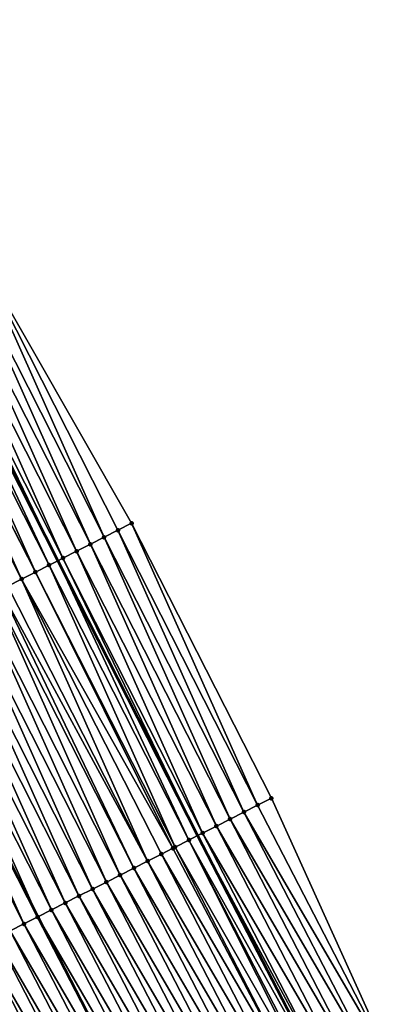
# Model space of a CAD drawing. Header units: feet. Extents: x 2007189 to 2022806, y 818621 to 837694.
# Tile 193 of 256: x 2012031 to 2012056, y 825618 to 825682. Entities that reach past the tile are written whole.
import ezdxf

# ---------------------------------------------------------------- set-up
doc = ezdxf.new("R2010")
doc.units = ezdxf.units.FT
doc.header["$MEASUREMENT"] = 0
for name, color, linetype, lineweight in [('EP_Travel Lane', 172, 'Continuous', 53), ('Road Shots', 141, 'Continuous', 100), ('Road X-Section', 40, 'Continuous', 13), ('STRIPING', 60, 'Continuous', 53)]:
    doc.layers.add(name, color=color, linetype=linetype, lineweight=lineweight)
doc.layers.add('I-77-MM17-21_SB-Surface-Border', color=7, linetype='Continuous')
doc.layers.add('I-77-MM17-21_SB-Surface-TIN', color=7, linetype='Continuous')

msp = doc.modelspace()

# ---------------------------------------------------------------- linework, layer by layer
at = {"layer": 'EP_Travel Lane'}
msp.add_polyline3d([(2011929.486898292, 825862.218592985, 323.5815490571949), (2011937.876224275, 825844.0646809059, 323.8154578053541), (2011946.229505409, 825826.0528240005, 324.0599262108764), (2011954.807615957, 825807.9870351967, 324.2685545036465), (2011963.385772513, 825789.9211494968, 324.4660936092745), (2011971.963904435, 825771.8553156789, 324.6695773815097), (2011980.479652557, 825753.9999227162, 324.8246843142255), (2011989.319257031, 825736.0598570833, 324.9524253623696), (2011998.158746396, 825718.120025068, 325.1277426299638), (2012006.998310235, 825700.1800419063, 325.2723106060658), (2012015.798324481, 825682.3932495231, 325.3458131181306), (2012024.861168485, 825664.564596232, 325.4129303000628), (2012033.924002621, 825646.7359623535, 325.4898073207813), (2012042.986842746, 825628.9073166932, 325.560769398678), (2012052.026263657, 825611.4143814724, 325.6315330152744)], dxfattribs=at)
at = {"layer": 'I-77-MM17-21_SB-Surface-Border', "color": 3, "linetype": 'Continuous', "lineweight": -3}
msp.add_polyline3d([(2011933.358316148, 825864.0053174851, 323.3954816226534), (2011940.839609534, 825845.4325050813, 323.6866876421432), (2011950.084206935, 825827.8811939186, 323.8782578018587), (2011959.565856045, 825810.2439118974, 324.0385518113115), (2011968.144012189, 825792.1780268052, 324.2361654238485), (2011977.625680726, 825774.5407038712, 324.3917883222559), (2011986.106116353, 825756.7787573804, 324.5421982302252), (2011994.966837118, 825738.8490909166, 324.6639773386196), (2012002.930843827, 825720.4768138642, 324.8740961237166), (2012011.791518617, 825702.5472404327, 325.014880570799), (2012020.580375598, 825684.8234791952, 325.0916481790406), (2012028.751719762, 825666.5418047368, 325.2212239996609), (2012038.706018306, 825649.1662614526, 325.2708349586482), (2012047.768865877, 825631.3376010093, 325.3343355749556), (2012055.87138228, 825613.4792854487, 325.4604665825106)], dxfattribs=at)
at = {"layer": 'I-77-MM17-21_SB-Surface-TIN', "color": 128, "linetype": 'Continuous', "lineweight": -3}
for points in [[(2012036.923050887, 825648.2601559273, 325.3636936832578), (2012028.751719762, 825666.5418047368, 325.2212239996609), (2012027.860234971, 825666.0887540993, 325.2687276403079)], [(2012036.923050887, 825648.2601559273, 325.3636936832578), (2012037.814536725, 825648.7132045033, 325.3151443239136), (2012028.751719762, 825666.5418047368, 325.2212239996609)], [(2012037.814536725, 825648.7132045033, 325.3151443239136), (2012038.706018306, 825649.1662614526, 325.2708349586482), (2012028.751719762, 825666.5418047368, 325.2212239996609)], [(2012036.031566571, 825647.8071043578, 325.4107273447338), (2012027.860234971, 825666.0887540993, 325.2687276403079), (2012026.968747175, 825665.6357093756, 325.3192259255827)], [(2012036.031566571, 825647.8071043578, 325.4107273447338), (2012036.923050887, 825648.2601559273, 325.3636936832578), (2012027.860234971, 825666.0887540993, 325.2687276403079)], [(2012034.248621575, 825646.9009547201, 325.4812484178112), (2012026.077273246, 825665.1826373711, 325.3559097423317), (2012025.185789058, 825664.7295855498, 325.4028138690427)], [(2012035.140090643, 825647.3540362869, 325.449404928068), (2012026.968747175, 825665.6357093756, 325.3192259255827), (2012026.077273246, 825665.1826373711, 325.3559097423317)], [(2012034.248621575, 825646.9009547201, 325.4812484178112), (2012035.140090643, 825647.3540362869, 325.449404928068), (2012026.077273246, 825665.1826373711, 325.3559097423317)], [(2012035.140090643, 825647.3540362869, 325.449404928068), (2012036.031566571, 825647.8071043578, 325.4107273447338), (2012026.968747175, 825665.6357093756, 325.3192259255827)], [(2012033.357160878, 825646.4478566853, 325.5047526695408), (2012024.861168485, 825664.564596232, 325.4129303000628), (2012024.294324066, 825664.2764959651, 325.4305953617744)], [(2012025.185789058, 825664.7295855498, 325.4028138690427), (2012024.861168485, 825664.564596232, 325.4129303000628), (2012033.924002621, 825646.7359623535, 325.4898073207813)], [(2012033.357160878, 825646.4478566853, 325.5047526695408), (2012033.924002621, 825646.7359623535, 325.4898073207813), (2012024.861168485, 825664.564596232, 325.4129303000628)], [(2012034.248621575, 825646.9009547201, 325.4812484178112), (2012025.185789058, 825664.7295855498, 325.4028138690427), (2012033.924002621, 825646.7359623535, 325.4898073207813)], [(2012032.465692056, 825645.994774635, 325.5363513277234), (2012024.294324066, 825664.2764959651, 325.4305953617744), (2012023.402853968, 825663.8234164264, 325.4634639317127)], [(2012032.465692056, 825645.994774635, 325.5363513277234), (2012033.357160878, 825646.4478566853, 325.5047526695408), (2012024.294324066, 825664.2764959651, 325.4305953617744)], [(2012031.574229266, 825645.5416807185, 325.5619411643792), (2012023.355491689, 825663.7993440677, 325.4648001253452), (2012022.511394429, 825663.3703161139, 325.4858130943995)], [(2012030.682767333, 825645.0885851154, 325.5866769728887), (2012031.574229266, 825645.5416807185, 325.5619411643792), (2012022.511394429, 825663.3703161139, 325.4858130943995)], [(2012032.465692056, 825645.994774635, 325.5363513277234), (2012023.402853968, 825663.8234164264, 325.4634639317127), (2012023.355491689, 825663.7993440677, 325.4648001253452)], [(2012031.574229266, 825645.5416807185, 325.5619411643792), (2012032.465692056, 825645.994774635, 325.5363513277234), (2012023.355491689, 825663.7993440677, 325.4648001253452)], [(2012045.98590201, 825630.4314884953, 325.4236515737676), (2012037.814536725, 825648.7132045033, 325.3151443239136), (2012036.923050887, 825648.2601559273, 325.3636936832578)], [(2012046.877384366, 825630.8845439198, 325.3785720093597), (2012038.706018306, 825649.1662614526, 325.2708349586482), (2012037.814536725, 825648.7132045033, 325.3151443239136)], [(2012045.98590201, 825630.4314884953, 325.4236515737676), (2012046.877384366, 825630.8845439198, 325.3785720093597), (2012037.814536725, 825648.7132045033, 325.3151443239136)], [(2012046.877384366, 825630.8845439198, 325.3785720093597), (2012047.768865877, 825631.3376010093, 325.3343355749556), (2012038.706018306, 825649.1662614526, 325.2708349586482)], [(2012045.094421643, 825629.978429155, 325.4667483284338), (2012036.923050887, 825648.2601559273, 325.3636936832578), (2012036.031566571, 825647.8071043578, 325.4107273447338)], [(2012045.094421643, 825629.978429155, 325.4667483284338), (2012045.98590201, 825630.4314884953, 325.4236515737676), (2012036.923050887, 825648.2601559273, 325.3636936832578)], [(2012043.31146207, 825629.0723081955, 325.5517877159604), (2012035.140090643, 825647.3540362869, 325.449404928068), (2012034.248621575, 825646.9009547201, 325.4812484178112)], [(2012044.202938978, 825629.5253743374, 325.5121352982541), (2012036.031566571, 825647.8071043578, 325.4107273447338), (2012035.140090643, 825647.3540362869, 325.449404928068)], [(2012043.31146207, 825629.0723081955, 325.5517877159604), (2012044.202938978, 825629.5253743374, 325.5121352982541), (2012035.140090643, 825647.3540362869, 325.449404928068)], [(2012044.202938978, 825629.5253743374, 325.5121352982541), (2012045.094421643, 825629.978429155, 325.4667483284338), (2012036.031566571, 825647.8071043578, 325.4107273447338)], [(2012042.420000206, 825628.619212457, 325.5764529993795), (2012033.924002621, 825646.7359623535, 325.4898073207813), (2012033.357160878, 825646.4478566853, 325.5047526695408)], [(2012034.248621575, 825646.9009547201, 325.4812484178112), (2012033.924002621, 825646.7359623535, 325.4898073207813), (2012042.986842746, 825628.9073166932, 325.560769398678)], [(2012042.420000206, 825628.619212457, 325.5764529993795), (2012042.986842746, 825628.9073166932, 325.560769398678), (2012033.924002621, 825646.7359623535, 325.4898073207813)], [(2012043.31146207, 825629.0723081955, 325.5517877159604), (2012034.248621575, 825646.9009547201, 325.4812484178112), (2012042.986842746, 825628.9073166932, 325.560769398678)], [(2012041.528538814, 825628.16611579, 325.6006481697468), (2012033.357160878, 825646.4478566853, 325.5047526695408), (2012032.465692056, 825645.994774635, 325.5363513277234)], [(2012041.528538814, 825628.16611579, 325.6006481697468), (2012042.420000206, 825628.619212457, 325.5764529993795), (2012033.357160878, 825646.4478566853, 325.5047526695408)], [(2012039.745627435, 825627.2599000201, 325.6376772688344), (2012031.574229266, 825645.5416807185, 325.5619411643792), (2012030.682767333, 825645.0885851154, 325.5866769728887)], [(2012041.380306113, 825628.0907733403, 325.6041557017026), (2012032.465692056, 825645.994774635, 325.5363513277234), (2012031.574229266, 825645.5416807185, 325.5619411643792)], [(2012039.745627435, 825627.2599000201, 325.6376772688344), (2012040.637082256, 825627.713009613, 325.6200276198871), (2012031.574229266, 825645.5416807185, 325.5619411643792)], [(2012040.637082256, 825627.713009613, 325.6200276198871), (2012041.380306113, 825628.0907733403, 325.6041557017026), (2012031.574229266, 825645.5416807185, 325.5619411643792)], [(2012041.380306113, 825628.0907733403, 325.6041557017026), (2012041.528538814, 825628.16611579, 325.6006481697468), (2012032.465692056, 825645.994774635, 325.5363513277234)], [(2012038.854171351, 825626.8067929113, 325.6565849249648), (2012030.192429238, 825644.8393636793, 325.5996559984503), (2012029.791307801, 825644.63548479, 325.6090214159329)], [(2012039.745627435, 825627.2599000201, 325.6376772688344), (2012030.682767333, 825645.0885851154, 325.5866769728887), (2012030.192429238, 825644.8393636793, 325.5996559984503)], [(2012038.854171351, 825626.8067929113, 325.6565849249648), (2012039.745627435, 825627.2599000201, 325.6376772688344), (2012030.192429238, 825644.8393636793, 325.5996559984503)], [(2012037.071252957, 825625.9005909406, 325.7006016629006), (2012028.899848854, 825644.1823833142, 325.6307833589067), (2012028.008389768, 825643.7292821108, 325.6526831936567)], [(2012037.962710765, 825626.3536946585, 325.6799770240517), (2012029.791307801, 825644.63548479, 325.6090214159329), (2012028.899848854, 825644.1823833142, 325.6307833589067)], [(2012037.071252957, 825625.9005909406, 325.7006016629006), (2012037.962710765, 825626.3536946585, 325.6799770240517), (2012028.899848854, 825644.1823833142, 325.6307833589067)], [(2012037.962710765, 825626.3536946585, 325.6799770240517), (2012038.854171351, 825626.8067929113, 325.6565849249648), (2012029.791307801, 825644.63548479, 325.6090214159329)], [(2012036.179798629, 825625.4474803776, 325.7177601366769), (2012028.008389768, 825643.7292821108, 325.6526831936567), (2012027.116931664, 825643.2761789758, 325.6736048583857)], [(2012036.179798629, 825625.4474803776, 325.7177601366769), (2012037.071252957, 825625.9005909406, 325.7006016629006), (2012028.008389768, 825643.7292821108, 325.6526831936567)], [(2012034.396886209, 825624.5412666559, 325.7558263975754), (2012026.225474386, 825642.8230742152, 325.6937034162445), (2012025.334016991, 825642.3699696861, 325.7139192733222)], [(2012035.28834445, 825624.9943695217, 325.7347703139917), (2012027.116931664, 825643.2761789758, 325.6736048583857), (2012026.225474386, 825642.8230742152, 325.6937034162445)], [(2012034.396886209, 825624.5412666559, 325.7558263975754), (2012035.28834445, 825624.9943695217, 325.7347703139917), (2012026.225474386, 825642.8230742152, 325.6937034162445)], [(2012035.28834445, 825624.9943695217, 325.7347703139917), (2012036.179798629, 825625.4474803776, 325.7177601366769), (2012027.116931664, 825643.2761789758, 325.6736048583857)], [(2012033.505428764, 825624.0881622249, 325.776089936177), (2012025.334016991, 825642.3699696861, 325.7139192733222), (2012024.442556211, 825641.9168718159, 325.7375069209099)], [(2012033.505428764, 825624.0881622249, 325.776089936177), (2012034.396886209, 825624.5412666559, 325.7558263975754), (2012025.334016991, 825642.3699696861, 325.7139192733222)], [(2012024.442556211, 825641.9168718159, 325.7375069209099), (2012023.551096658, 825641.4637687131, 325.7587380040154), (2012032.613974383, 825623.6350490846, 325.7922222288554)], [(2012033.505428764, 825624.0881622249, 325.776089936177), (2012024.442556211, 825641.9168718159, 325.7375069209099), (2012032.613974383, 825623.6350490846, 325.7922222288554)], [(2012031.722524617, 825623.1819322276, 325.8059145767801), (2012023.551096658, 825641.4637687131, 325.7587380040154), (2012022.659644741, 825641.0106562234, 325.7746296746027)], [(2012030.831074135, 825622.7288140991, 325.819241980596), (2012031.722524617, 825623.1819322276, 325.8059145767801), (2012022.659644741, 825641.0106562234, 325.7746296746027)], [(2012031.722524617, 825623.1819322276, 325.8059145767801), (2012032.613974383, 825623.6350490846, 325.7922222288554), (2012023.551096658, 825641.4637687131, 325.7587380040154)], [(2012055.87138228, 825613.4792854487, 325.4604665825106), (2012047.768865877, 825631.3376010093, 325.3343355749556), (2012046.877384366, 825630.8845439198, 325.3785720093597)], [(2012055.87138228, 825613.4792854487, 325.4604665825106), (2012046.877384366, 825630.8845439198, 325.3785720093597), (2012045.98590201, 825630.4314884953, 325.4236515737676)], [(2012054.990373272, 825613.0061859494, 325.5081469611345), (2012045.98590201, 825630.4314884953, 325.4236515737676), (2012045.094421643, 825629.978429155, 325.4667483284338)], [(2012054.990373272, 825613.0061859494, 325.5081469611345), (2012055.87138228, 825613.4792854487, 325.4604665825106), (2012045.98590201, 825630.4314884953, 325.4236515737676)], [(2012053.228362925, 825612.0599726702, 325.5955363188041), (2012044.202938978, 825629.5253743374, 325.5121352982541), (2012043.31146207, 825629.0723081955, 325.5517877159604)], [(2012054.109367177, 825612.5330810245, 325.5527988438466), (2012045.094421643, 825629.978429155, 325.4667483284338), (2012044.202938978, 825629.5253743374, 325.5121352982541)], [(2012053.228362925, 825612.0599726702, 325.5955363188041), (2012054.109367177, 825612.5330810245, 325.5527988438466), (2012044.202938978, 825629.5253743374, 325.5121352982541)], [(2012054.109367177, 825612.5330810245, 325.5527988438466), (2012054.990373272, 825613.0061859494, 325.5081469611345), (2012045.094421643, 825629.978429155, 325.4667483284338)], [(2012042.420000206, 825628.619212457, 325.5764529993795), (2012052.026263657, 825611.4143814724, 325.6315330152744), (2012042.986842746, 825628.9073166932, 325.560769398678)], [(2012052.347372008, 825611.5868394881, 325.6244146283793), (2012043.31146207, 825629.0723081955, 325.5517877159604), (2012042.986842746, 825628.9073166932, 325.560769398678)], [(2012052.347372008, 825611.5868394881, 325.6244146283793), (2012042.986842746, 825628.9073166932, 325.560769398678), (2012052.026263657, 825611.4143814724, 325.6315330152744)], [(2012052.347372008, 825611.5868394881, 325.6244146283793), (2012053.228362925, 825612.0599726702, 325.5955363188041), (2012043.31146207, 825629.0723081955, 325.5517877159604)], [(2012050.585410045, 825610.6405361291, 325.6615206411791), (2012041.528538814, 825628.16611579, 325.6006481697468), (2012041.380306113, 825628.0907733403, 325.6041557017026)], [(2012051.277136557, 825611.0120463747, 325.6478876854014), (2012042.420000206, 825628.619212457, 325.5764529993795), (2012041.528538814, 825628.16611579, 325.6006481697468)], [(2012050.585410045, 825610.6405361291, 325.6615206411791), (2012051.277136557, 825611.0120463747, 325.6478876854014), (2012041.528538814, 825628.16611579, 325.6006481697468)], [(2012051.466390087, 825611.1136895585, 325.6439443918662), (2012052.026263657, 825611.4143814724, 325.6315330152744), (2012042.420000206, 825628.619212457, 325.5764529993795)], [(2012051.277136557, 825611.0120463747, 325.6478876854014), (2012051.466390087, 825611.1136895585, 325.6439443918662), (2012042.420000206, 825628.619212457, 325.5764529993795)], [(2012049.704432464, 825610.1673781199, 325.6765403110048), (2012040.637082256, 825627.713009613, 325.6200276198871), (2012039.745627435, 825627.2599000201, 325.6376772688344)], [(2012050.585410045, 825610.6405361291, 325.6615206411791), (2012041.380306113, 825628.0907733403, 325.6041557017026), (2012040.637082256, 825627.713009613, 325.6200276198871)], [(2012049.704432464, 825610.1673781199, 325.6765403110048), (2012050.585410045, 825610.6405361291, 325.6615206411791), (2012040.637082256, 825627.713009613, 325.6200276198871)], [(2012048.823456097, 825609.694217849, 325.690297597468), (2012039.745627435, 825627.2599000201, 325.6376772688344), (2012038.854171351, 825626.8067929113, 325.6565849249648)], [(2012048.823456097, 825609.694217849, 325.690297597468), (2012049.704432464, 825610.1673781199, 325.6765403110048), (2012039.745627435, 825627.2599000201, 325.6376772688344)], [(2012047.061501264, 825608.7479012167, 325.7199942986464), (2012037.962710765, 825626.3536946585, 325.6799770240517), (2012037.071252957, 825625.9005909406, 325.7006016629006)], [(2012047.942479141, 825609.2210586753, 325.7046672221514), (2012038.854171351, 825626.8067929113, 325.6565849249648), (2012037.962710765, 825626.3536946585, 325.6799770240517)], [(2012047.061501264, 825608.7479012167, 325.7199942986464), (2012047.942479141, 825609.2210586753, 325.7046672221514), (2012037.962710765, 825626.3536946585, 325.6799770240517)], [(2012047.942479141, 825609.2210586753, 325.7046672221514), (2012048.823456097, 825609.694217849, 325.690297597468), (2012038.854171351, 825626.8067929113, 325.6565849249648)], [(2012046.180523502, 825608.274743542, 325.7352006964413), (2012037.071252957, 825625.9005909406, 325.7006016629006), (2012036.179798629, 825625.4474803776, 325.7177601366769)], [(2012046.180523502, 825608.274743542, 325.7352006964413), (2012047.061501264, 825608.7479012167, 325.7199942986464), (2012037.071252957, 825625.9005909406, 325.7006016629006)], [(2012044.418564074, 825607.3284354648, 325.7696729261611), (2012035.28834445, 825624.9943695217, 325.7347703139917), (2012034.396886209, 825624.5412666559, 325.7558263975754)], [(2012045.299544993, 825607.8015872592, 325.7511840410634), (2012036.179798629, 825625.4474803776, 325.7177601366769), (2012035.28834445, 825624.9943695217, 325.7347703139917)], [(2012044.418564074, 825607.3284354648, 325.7696729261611), (2012045.299544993, 825607.8015872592, 325.7511840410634), (2012035.28834445, 825624.9943695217, 325.7347703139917)], [(2012045.299544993, 825607.8015872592, 325.7511840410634), (2012046.180523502, 825608.274743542, 325.7352006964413), (2012036.179798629, 825625.4474803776, 325.7177601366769)], [(2012043.537581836, 825606.8552861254, 325.7895321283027), (2012034.396886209, 825624.5412666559, 325.7558263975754), (2012033.505428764, 825624.0881622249, 325.776089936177)], [(2012043.537581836, 825606.8552861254, 325.7895321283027), (2012044.418564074, 825607.3284354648, 325.7696729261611), (2012034.396886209, 825624.5412666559, 325.7558263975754)], [(2012042.656600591, 825606.3821349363, 325.8083588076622), (2012033.505428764, 825624.0881622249, 325.776089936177), (2012032.613974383, 825623.6350490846, 325.7922222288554)], [(2012042.656600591, 825606.3821349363, 325.8083588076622), (2012043.537581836, 825606.8552861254, 325.7895321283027), (2012033.505428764, 825624.0881622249, 325.776089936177)], [(2012040.894644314, 825605.4358209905, 325.8395552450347), (2012031.722524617, 825623.1819322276, 325.8059145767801), (2012030.831074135, 825622.7288140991, 325.819241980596)], [(2012031.722524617, 825623.1819322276, 325.8059145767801), (2012041.775620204, 825605.9089794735, 325.8251345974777), (2012032.613974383, 825623.6350490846, 325.7922222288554)], [(2012040.894644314, 825605.4358209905, 325.8395552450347), (2012041.775620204, 825605.9089794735, 325.8251345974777), (2012031.722524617, 825623.1819322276, 325.8059145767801)], [(2012042.656600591, 825606.3821349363, 325.8083588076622), (2012032.613974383, 825623.6350490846, 325.7922222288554), (2012041.775620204, 825605.9089794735, 325.8251345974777)], [(2012040.013667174, 825604.962662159, 325.8541159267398), (2012030.831074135, 825622.7288140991, 325.819241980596), (2012029.939618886, 825622.275705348, 325.8373179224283)], [(2012040.013667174, 825604.962662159, 325.8541159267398), (2012040.894644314, 825605.4358209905, 325.8395552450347), (2012030.831074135, 825622.7288140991, 325.819241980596)], [(2012038.251708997, 825604.0163517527, 325.8872880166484), (2012029.048161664, 825621.8226004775, 325.8573590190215), (2012028.156703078, 825621.36949829, 325.8787586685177)], [(2012039.132688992, 825604.4895052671, 325.8697592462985), (2012029.939618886, 825622.275705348, 325.8373179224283), (2012029.048161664, 825621.8226004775, 325.8573590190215)], [(2012038.251708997, 825604.0163517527, 325.8872880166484), (2012039.132688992, 825604.4895052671, 325.8697592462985), (2012029.048161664, 825621.8226004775, 325.8573590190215)], [(2012039.132688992, 825604.4895052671, 325.8697592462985), (2012040.013667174, 825604.962662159, 325.8541159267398), (2012029.939618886, 825622.275705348, 325.8373179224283)], [(2012037.37072728, 825603.5432014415, 325.9066048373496), (2012028.156703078, 825621.36949829, 325.8787586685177), (2012027.265244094, 825620.916396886, 325.900555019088)], [(2012037.37072728, 825603.5432014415, 325.9066048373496), (2012038.251708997, 825604.0163517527, 325.8872880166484), (2012028.156703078, 825621.36949829, 325.8787586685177)], [(2012036.489745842, 825603.070050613, 325.9256328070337), (2012027.265244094, 825620.916396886, 325.900555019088), (2012026.37378624, 825620.4632932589, 325.921225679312)], [(2012036.489745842, 825603.070050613, 325.9256328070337), (2012037.37072728, 825603.5432014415, 325.9066048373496), (2012027.265244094, 825620.916396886, 325.900555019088)], [(2012034.727788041, 825602.1237395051, 325.9584132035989), (2012025.482329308, 825620.0101878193, 325.940978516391), (2012024.59087126, 825619.5570845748, 325.9618429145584)], [(2012035.608767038, 825602.5968948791, 325.9419225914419), (2012026.37378624, 825620.4632932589, 325.921225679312), (2012025.482329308, 825620.0101878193, 325.940978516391)], [(2012034.727788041, 825602.1237395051, 325.9584132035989), (2012035.608767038, 825602.5968948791, 325.9419225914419), (2012025.482329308, 825620.0101878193, 325.940978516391)], [(2012035.608767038, 825602.5968948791, 325.9419225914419), (2012036.489745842, 825603.070050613, 325.9256328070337), (2012026.37378624, 825620.4632932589, 325.921225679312)], [(2012033.846805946, 825601.6505899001, 325.9781243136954), (2012024.59087126, 825619.5570845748, 325.9618429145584), (2012023.699413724, 825619.1039803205, 325.9821959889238)], [(2012033.846805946, 825601.6505899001, 325.9781243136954), (2012034.727788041, 825602.1237395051, 325.9584132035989), (2012024.59087126, 825619.5570845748, 325.9618429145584)], [(2012032.084846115, 825600.7042825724, 326.0130148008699), (2012022.807958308, 825618.6508718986, 326.0004386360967), (2012021.994306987, 825618.2373100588, 326.0172352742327)], [(2012032.965824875, 825601.1774383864, 325.9967697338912), (2012023.699413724, 825619.1039803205, 325.9821959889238), (2012022.807958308, 825618.6508718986, 326.0004386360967)], [(2012032.084846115, 825600.7042825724, 326.0130148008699), (2012032.965824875, 825601.1774383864, 325.9967697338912), (2012022.807958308, 825618.6508718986, 326.0004386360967)], [(2012032.965824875, 825601.1774383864, 325.9967697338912), (2012033.846805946, 825601.6505899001, 325.9781243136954), (2012023.699413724, 825619.1039803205, 325.9821959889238)], [(2012032.084846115, 825600.7042825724, 326.0130148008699), (2012021.994306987, 825618.2373100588, 326.0172352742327), (2012031.320421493, 825600.2937254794, 326.0270493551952)]]:
    msp.add_3dface(points, dxfattribs=at)
at = {"layer": 'Road Shots', "lineweight": 100}
for p in [(2012037.814536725, 825648.7132045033, 325.3151443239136), (2012038.706018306, 825649.1662614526, 325.2708349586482), (2012036.923050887, 825648.2601559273, 325.3636936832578), (2012035.140090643, 825647.3540362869, 325.449404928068), (2012036.031566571, 825647.8071043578, 325.4107273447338), (2012034.248621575, 825646.9009547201, 325.4812484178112), (2012033.357160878, 825646.4478566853, 325.5047526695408), (2012031.574229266, 825645.5416807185, 325.5619411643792), (2012032.465692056, 825645.994774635, 325.5363513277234), (2012047.768865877, 825631.3376010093, 325.3343355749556), (2012046.877384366, 825630.8845439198, 325.3785720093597), (2012045.98590201, 825630.4314884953, 325.4236515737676), (2012044.202938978, 825629.5253743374, 325.5121352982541), (2012045.094421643, 825629.978429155, 325.4667483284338), (2012043.31146207, 825629.0723081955, 325.5517877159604), (2012041.528538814, 825628.16611579, 325.6006481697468), (2012042.420000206, 825628.619212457, 325.5764529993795), (2012040.637082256, 825627.713009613, 325.6200276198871), (2012041.380306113, 825628.0907733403, 325.6041557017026), (2012039.745627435, 825627.2599000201, 325.6376772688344), (2012037.962710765, 825626.3536946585, 325.6799770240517), (2012038.854171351, 825626.8067929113, 325.6565849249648), (2012037.071252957, 825625.9005909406, 325.7006016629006), (2012035.28834445, 825624.9943695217, 325.7347703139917), (2012036.179798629, 825625.4474803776, 325.7177601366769), (2012034.396886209, 825624.5412666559, 325.7558263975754), (2012033.505428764, 825624.0881622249, 325.776089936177), (2012031.722524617, 825623.1819322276, 325.8059145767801), (2012032.613975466, 825623.6350496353, 325.7922222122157)]:
    msp.add_point(p, dxfattribs=at)
at = {"layer": 'Road X-Section', "extrusion": (0.4531433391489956, -0.8914349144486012, 0.002215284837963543), "elevation": 175730.1644188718, "flags": 128}
msp.add_lwpolyline([(2167744.291026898, -64.0216909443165), (2167743.291026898, -63.97738147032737), (2167742.291026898, -63.92883199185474), (2167741.291026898, -63.88179821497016), (2167740.291026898, -63.84312053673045), (2167739.291026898, -63.81127696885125), (2167738.291026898, -63.78777265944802), (2167737.291026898, -63.75617392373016), (2167736.291026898, -63.73058402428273), (2167735.291026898, -63.70584815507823), (2167734.740988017, -63.6928690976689), (2167734.291026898, -63.68350365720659), (2167733.291026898, -63.66174166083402), (2167732.291026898, -63.63984177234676), (2167731.291026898, -63.61892005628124), (2167730.291026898, -63.59882144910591), (2167729.291026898, -63.57860554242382), (2167728.291026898, -63.55501783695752), (2167727.291026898, -63.53378672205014), (2167726.291026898, -63.51789499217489), (2167725.291026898, -63.5009651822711), (2167724.291026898, -63.4799739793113), (2167723.291026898, -63.45826756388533), (2167722.291026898, -63.43384722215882), (2167721.291026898, -63.40670983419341), (2167720.291026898, -63.38497320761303), (2167719.291026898, -63.36262930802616), (2167718.291026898, -63.34027850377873), (2167717.291026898, -63.31365387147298), (2167716.291026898, -63.28875932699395), (2167715.291026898, -63.26759658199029), (2167714.562226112, -63.25801290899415), (2167714.291026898, -63.25576759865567), (2167713.291026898, -63.24802131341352), (2167712.291026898, -63.23333610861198), (2167711.291026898, -63.2131830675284), (2167710.291026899, -63.19515105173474), (2167709.291026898, -63.17679807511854), (2167708.291026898, -63.15193696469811), (2167707.291026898, -63.12938622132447), (2167706.291026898, -63.10913746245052), (2167705.291026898, -63.08960748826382), (2167704.291026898, -63.07105291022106), (2167703.291026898, -63.05424330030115), (2167702.291026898, -63.04339319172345), (2167701.291026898, -63.0407673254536), (2167700.291026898, -63.04012905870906), (2167699.500988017, -63.03568787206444), (2167699.500988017, -63.03568787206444)], dxfattribs=at)
at = {"layer": 'Road X-Section', "extrusion": (0.453143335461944, -0.8914349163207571, 0.002215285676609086), "elevation": 175750.1554549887, "flags": 128}
msp.add_lwpolyline([(2167744.291753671, -64.00262351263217), (2167743.291753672, -63.95838696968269), (2167742.291753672, -63.91330729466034), (2167741.291753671, -63.87021043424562), (2167740.291753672, -63.82482335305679), (2167739.291753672, -63.78517083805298), (2167738.291753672, -63.76050549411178), (2167737.291753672, -63.73631026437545), (2167737.125472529, -63.73280272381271), (2167736.291753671, -63.71693076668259), (2167735.291753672, -63.69928107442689), (2167734.291753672, -63.68037337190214), (2167733.291753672, -63.65698121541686), (2167732.291753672, -63.63635652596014), (2167731.291753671, -63.61919801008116), (2167730.291753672, -63.60218779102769), (2167729.291753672, -63.58113165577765), (2167728.291753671, -63.56086806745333), (2167727.291753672, -63.5447357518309), (2167726.291753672, -63.53104335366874), (2167725.291753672, -63.51771591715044), (2167724.291753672, -63.49963993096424), (2167723.291753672, -63.47959878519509), (2167722.291753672, -63.45819908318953), (2167721.291753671, -63.43640267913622), (2167720.291753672, -63.41573196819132), (2167719.291753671, -63.39597908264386), (2167718.291753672, -63.3751146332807), (2167717.291753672, -63.35476150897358), (2167716.291753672, -63.33651881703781), (2167715.291753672, -63.31811597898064), (2167714.291753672, -63.29948602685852), (2167713.579186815, -63.28908505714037), (2167713.291753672, -63.28554084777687), (2167712.291753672, -63.27288253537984), (2167711.291753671, -63.25621751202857), (2167710.291753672, -63.23778449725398), (2167709.291753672, -63.21749466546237), (2167708.291753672, -63.19318769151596), (2167707.291753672, -63.16983471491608), (2167706.291753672, -63.14949680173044), (2167705.291753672, -63.13133072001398), (2167704.291753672, -63.11237849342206), (2167703.291753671, -63.09933790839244), (2167702.291753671, -63.09470725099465), (2167701.291753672, -63.09382580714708), (2167700.291753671, -63.09356899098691), (2167699.968520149, -63.09327446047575), (2167699.968520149, -63.09327446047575)], dxfattribs=at)
at = {"layer": 'STRIPING'}
msp.add_polyline3d([(2011918.831237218, 825857.2997912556, 324.011524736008), (2011927.220581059, 825839.1458405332, 324.2417103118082), (2011935.628326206, 825821.023526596, 324.4731404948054), (2011944.206352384, 825802.9579154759, 324.7021332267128), (2011952.784570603, 825784.8918999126, 324.8847973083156), (2011961.362737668, 825766.8259920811, 325.0798026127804), (2011969.96744093, 825748.8073567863, 325.2336023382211), (2011978.828172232, 825730.8776691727, 325.3510984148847), (2011987.688820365, 825712.9481498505, 325.502870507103), (2011996.549593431, 825695.0183777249, 325.6031622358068), (2012005.425379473, 825677.1211326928, 325.6536553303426), (2012014.488243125, 825659.2924407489, 325.7011614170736), (2012023.551096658, 825641.4637687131, 325.7587380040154), (2012032.613974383, 825623.6350490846, 325.7922222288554), (2012041.775620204, 825605.9089794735, 325.8251345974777)], dxfattribs=at)

doc.saveas('drawing.dxf')
